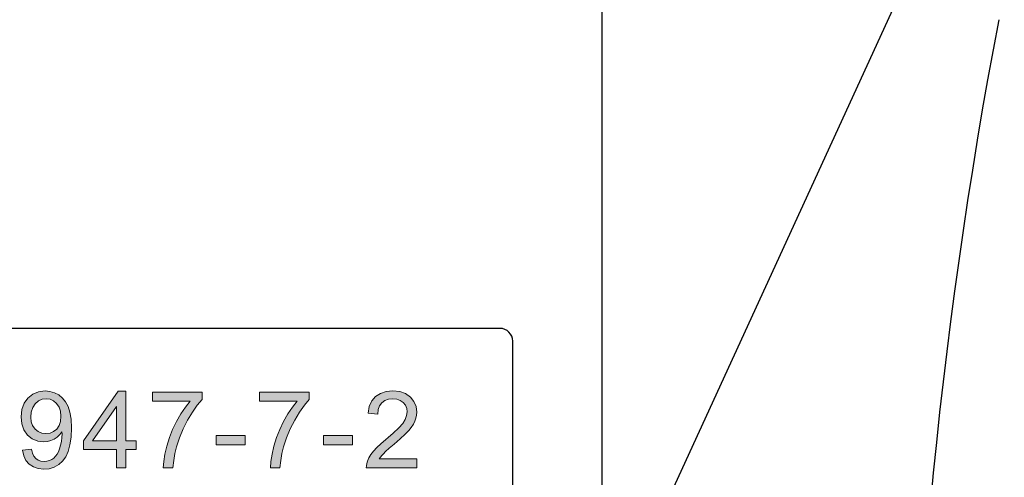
# Model space of a CAD drawing. Header units: millimetres. Extents: x 4315 to 4612, y -4915 to -4705.
# Tile 10 of 13: x 4522 to 4537, y -4781 to -4774. Entities that reach past the tile are written whole.
import ezdxf

# ---------------------------------------------------------------- set-up
doc = ezdxf.new("R2010")
doc.units = ezdxf.units.MM
doc.header["$MEASUREMENT"] = 0
doc.layers.add('PLOT', color=1, linetype='Continuous', lineweight=15)

msp = doc.modelspace()

# ---------------------------------------------------------------- hatches: boundary and pattern name
at = {"layer": 'PLOT'}
h = msp.add_hatch(color=256, dxfattribs=at)
h.paths.add_polyline_path([(4516.939, -4779.522), (4516.78, -4779.522), (4516.78, -4780.722), (4516.939, -4780.722)])
h.paths.add_polyline_path([(4517.474, -4779.663), (4518.182, -4779.663), (4518.182, -4779.522), (4517.315, -4779.522), (4517.315, -4780.722), (4518.21, -4780.722), (4518.21, -4780.58), (4517.474, -4780.58), (4517.474, -4780.171), (4518.137, -4780.171), (4518.137, -4780.031), (4517.474, -4780.031)])
h.paths.add_polyline_path([(4518.709, -4779.812), (4518.753, -4779.752), (4518.809, -4779.703), (4518.875, -4779.666), (4518.952, -4779.644), (4519.04, -4779.637), (4519.115, -4779.644), (4519.182, -4779.663), (4519.239, -4779.697), (4519.288, -4779.744), (4519.328, -4779.808), (4519.36, -4779.888), (4519.517, -4779.851), (4519.476, -4779.748), (4519.419, -4779.662), (4519.346, -4779.593), (4519.257, -4779.542), (4519.157, -4779.511), (4519.043, -4779.501), (4518.94, -4779.509), (4518.843, -4779.533), (4518.752, -4779.573), (4518.671, -4779.629), (4518.603, -4779.7), (4518.548, -4779.786), (4518.508, -4779.884), (4518.485, -4779.993), (4518.477, -4780.112), (4518.484, -4780.225), (4518.505, -4780.332), (4518.54, -4780.434), (4518.589, -4780.526), (4518.65, -4780.602), (4518.725, -4780.663), (4518.814, -4780.707), (4518.919, -4780.733), (4519.04, -4780.742), (4519.159, -4780.731), (4519.265, -4780.696), (4519.358, -4780.639), (4519.435, -4780.56), (4519.495, -4780.461), (4519.537, -4780.341), (4519.378, -4780.301), (4519.35, -4780.393), (4519.308, -4780.47), (4519.253, -4780.529), (4519.187, -4780.572), (4519.112, -4780.598), (4519.028, -4780.606), (4518.956, -4780.6), (4518.888, -4780.581), (4518.824, -4780.55), (4518.766, -4780.506), (4518.72, -4780.449), (4518.685, -4780.379), (4518.66, -4780.298), (4518.645, -4780.209), (4518.64, -4780.112), (4518.645, -4780.033), (4518.657, -4779.957), (4518.678, -4779.881)])
h.paths.add_polyline_path([(4520.136, -4779.642), (4520.181, -4779.638), (4520.236, -4779.645), (4520.285, -4779.666), (4520.328, -4779.701), (4520.351, -4779.732), (4520.369, -4779.774), (4520.384, -4779.827), (4520.53, -4779.815), (4520.51, -4779.729), (4520.474, -4779.656), (4520.422, -4779.596), (4520.356, -4779.552), (4520.279, -4779.525), (4520.19, -4779.516), (4520.072, -4779.532), (4519.971, -4779.578), (4519.888, -4779.654), (4519.817, -4779.781), (4519.774, -4779.949), (4519.76, -4780.16), (4519.773, -4780.348), (4519.811, -4780.497), (4519.876, -4780.606), (4519.961, -4780.682), (4520.061, -4780.727), (4520.176, -4780.742), (4520.246, -4780.736), (4520.31, -4780.719), (4520.369, -4780.691), (4520.422, -4780.651), (4520.467, -4780.601), (4520.503, -4780.542), (4520.53, -4780.475), (4520.546, -4780.405), (4520.552, -4780.332), (4520.54, -4780.224), (4520.506, -4780.131), (4520.448, -4780.052), (4520.374, -4779.991), (4520.291, -4779.955), (4520.197, -4779.943), (4520.142, -4779.947), (4520.088, -4779.961), (4520.036, -4779.982), (4519.988, -4780.013), (4519.944, -4780.053), (4519.906, -4780.103), (4519.911, -4779.992), (4519.925, -4779.899), (4519.948, -4779.825), (4519.978, -4779.766), (4520.014, -4779.716), (4520.057, -4779.677), (4520.095, -4779.655)])
h.paths.add_polyline_path([(4520.105, -4780.081), (4520.168, -4780.073), (4520.231, -4780.081), (4520.287, -4780.105), (4520.335, -4780.145), (4520.372, -4780.198), (4520.394, -4780.264), (4520.401, -4780.341), (4520.394, -4780.421), (4520.371, -4780.489), (4520.334, -4780.545), (4520.286, -4780.587), (4520.233, -4780.613), (4520.174, -4780.621), (4520.132, -4780.617), (4520.091, -4780.605), (4520.052, -4780.584), (4520.016, -4780.556), (4519.986, -4780.521), (4519.961, -4780.478), (4519.943, -4780.431), (4519.933, -4780.383), (4519.929, -4780.333), (4519.937, -4780.26), (4519.96, -4780.198), (4519.999, -4780.145), (4520.048, -4780.105)], flags=16)
h.paths.add_polyline_path([(4521.398, -4779.585), (4521.352, -4779.556), (4521.301, -4779.534), (4521.244, -4779.521), (4521.182, -4779.516), (4521.1, -4779.524), (4521.028, -4779.548), (4520.965, -4779.587), (4520.913, -4779.64), (4520.869, -4779.707), (4520.835, -4779.787), (4520.811, -4779.883), (4520.796, -4779.997), (4520.791, -4780.13), (4520.805, -4780.334), (4520.844, -4780.497), (4520.91, -4780.618), (4520.984, -4780.687), (4521.075, -4780.728), (4521.182, -4780.742), (4521.265, -4780.734), (4521.338, -4780.711), (4521.401, -4780.671), (4521.453, -4780.617), (4521.497, -4780.551), (4521.53, -4780.471), (4521.554, -4780.375), (4521.569, -4780.261), (4521.574, -4780.13), (4521.571, -4780.019), (4521.562, -4779.924), (4521.547, -4779.846), (4521.526, -4779.78), (4521.502, -4779.72), (4521.472, -4779.668), (4521.438, -4779.623)])
h.paths.add_polyline_path([(4521.303, -4779.682), (4521.353, -4779.736), (4521.392, -4779.823), (4521.415, -4779.954), (4521.422, -4780.13), (4521.415, -4780.304), (4521.392, -4780.435), (4521.353, -4780.523), (4521.303, -4780.577), (4521.247, -4780.61), (4521.182, -4780.621), (4521.118, -4780.61), (4521.062, -4780.577), (4521.012, -4780.523), (4520.974, -4780.436), (4520.95, -4780.305), (4520.943, -4780.13), (4520.951, -4779.953), (4520.977, -4779.818), (4521.019, -4779.725), (4521.064, -4779.677), (4521.118, -4779.648), (4521.181, -4779.639), (4521.246, -4779.649)], flags=16)
h.paths.add_polyline_path([(4522.467, -4779.628), (4522.408, -4779.58), (4522.341, -4779.545), (4522.27, -4779.524), (4522.194, -4779.516), (4522.092, -4779.529), (4522.002, -4779.566), (4521.924, -4779.628), (4521.864, -4779.71), (4521.829, -4779.808), (4521.817, -4779.922), (4521.828, -4780.032), (4521.862, -4780.127), (4521.92, -4780.207), (4521.993, -4780.267), (4522.078, -4780.303), (4522.172, -4780.315), (4522.23, -4780.31), (4522.285, -4780.295), (4522.338, -4780.271), (4522.385, -4780.239), (4522.425, -4780.201), (4522.458, -4780.157), (4522.459, -4780.186), (4522.457, -4780.247), (4522.449, -4780.307), (4522.437, -4780.366), (4522.421, -4780.421), (4522.403, -4780.468), (4522.382, -4780.507), (4522.358, -4780.539), (4522.33, -4780.567), (4522.298, -4780.59), (4522.262, -4780.607), (4522.223, -4780.617), (4522.179, -4780.621), (4522.129, -4780.616), (4522.086, -4780.601), (4522.049, -4780.576), (4522.019, -4780.54), (4521.996, -4780.491), (4521.98, -4780.431), (4521.839, -4780.444), (4521.859, -4780.531), (4521.894, -4780.605), (4521.946, -4780.664), (4522.011, -4780.707), (4522.088, -4780.733), (4522.176, -4780.742), (4522.26, -4780.734), (4522.337, -4780.71), (4522.407, -4780.671), (4522.467, -4780.616), (4522.517, -4780.547), (4522.556, -4780.463), (4522.583, -4780.362), (4522.6, -4780.24), (4522.605, -4780.097), (4522.6, -4779.961), (4522.583, -4779.849), (4522.555, -4779.759), (4522.516, -4779.687)])
h.paths.add_polyline_path([(4522.041, -4779.719), (4522.092, -4779.674), (4522.149, -4779.647), (4522.212, -4779.639), (4522.272, -4779.647), (4522.326, -4779.672), (4522.374, -4779.713), (4522.412, -4779.769), (4522.434, -4779.836), (4522.442, -4779.914), (4522.434, -4779.993), (4522.412, -4780.059), (4522.376, -4780.113), (4522.328, -4780.153), (4522.272, -4780.177), (4522.208, -4780.185), (4522.144, -4780.177), (4522.087, -4780.153), (4522.037, -4780.113), (4521.999, -4780.06), (4521.976, -4779.998), (4521.968, -4779.927), (4521.976, -4779.847), (4522, -4779.778)], flags=16)
h = msp.add_hatch(color=256, dxfattribs=at)
h.paths.add_polyline_path([(4523.461, -4779.522), (4523.341, -4779.522), (4522.793, -4780.299), (4522.793, -4780.434), (4523.314, -4780.434), (4523.314, -4780.722), (4523.461, -4780.722), (4523.461, -4780.434), (4523.623, -4780.434), (4523.623, -4780.299), (4523.461, -4780.299)])
h.paths.add_polyline_path([(4523.314, -4780.299), (4523.314, -4779.758), (4522.938, -4780.299)], flags=17)
h.paths.add_polyline_path([(4524.464, -4779.679), (4524.391, -4779.77), (4524.321, -4779.875), (4524.253, -4779.993), (4524.192, -4780.118), (4524.141, -4780.247), (4524.1, -4780.379), (4524.07, -4780.506), (4524.052, -4780.621), (4524.045, -4780.722), (4524.196, -4780.722), (4524.208, -4780.605), (4524.226, -4780.495), (4524.252, -4780.392), (4524.299, -4780.25), (4524.357, -4780.112), (4524.426, -4779.976), (4524.502, -4779.85), (4524.577, -4779.742), (4524.653, -4779.652), (4524.653, -4779.537), (4523.877, -4779.537), (4523.877, -4779.679)])
h.paths.add_polyline_path([(4524.876, -4780.213), (4524.876, -4780.361), (4525.329, -4780.361), (4525.329, -4780.213)])
h.paths.add_polyline_path([(4526.142, -4779.679), (4526.068, -4779.77), (4525.998, -4779.875), (4525.93, -4779.993), (4525.869, -4780.118), (4525.818, -4780.247), (4525.778, -4780.379), (4525.748, -4780.506), (4525.729, -4780.621), (4525.722, -4780.722), (4525.873, -4780.722), (4525.885, -4780.605), (4525.904, -4780.495), (4525.93, -4780.392), (4525.976, -4780.25), (4526.034, -4780.112), (4526.103, -4779.976), (4526.179, -4779.85), (4526.255, -4779.742), (4526.331, -4779.652), (4526.331, -4779.537), (4525.554, -4779.537), (4525.554, -4779.679)])
h = msp.add_hatch(color=256, dxfattribs=at)
h.paths.add_polyline_path([(4527.007, -4780.213), (4526.553, -4780.213), (4526.553, -4780.361), (4527.007, -4780.361)])
h.paths.add_polyline_path([(4527.516, -4779.667), (4527.573, -4779.646), (4527.639, -4779.639), (4527.702, -4779.645), (4527.756, -4779.665), (4527.802, -4779.699), (4527.837, -4779.742), (4527.858, -4779.791), (4527.865, -4779.846), (4527.857, -4779.903), (4527.834, -4779.962), (4527.796, -4780.024), (4527.736, -4780.094), (4527.648, -4780.178), (4527.453, -4780.345), (4527.39, -4780.404), (4527.339, -4780.459), (4527.298, -4780.512), (4527.266, -4780.565), (4527.242, -4780.619), (4527.232, -4780.652), (4527.226, -4780.687), (4527.225, -4780.722), (4528.018, -4780.722), (4528.018, -4780.58), (4527.429, -4780.58), (4527.447, -4780.553), (4527.468, -4780.527), (4527.492, -4780.5), (4527.527, -4780.466), (4527.584, -4780.415), (4527.662, -4780.349), (4527.758, -4780.266), (4527.833, -4780.196), (4527.889, -4780.138), (4527.93, -4780.087), (4527.963, -4780.039), (4527.987, -4779.991), (4528.003, -4779.945), (4528.013, -4779.898), (4528.016, -4779.85), (4528.005, -4779.76), (4527.972, -4779.681), (4527.916, -4779.612), (4527.84, -4779.559), (4527.749, -4779.527), (4527.642, -4779.516), (4527.536, -4779.526), (4527.445, -4779.556), (4527.37, -4779.605), (4527.311, -4779.674), (4527.272, -4779.76), (4527.253, -4779.864), (4527.404, -4779.879), (4527.411, -4779.809), (4527.433, -4779.751), (4527.469, -4779.703)])

# ---------------------------------------------------------------- linework, layer by layer
for p, q in [((4530.918, -4782.087), (4530.918, -4770.152)), ((4536.218, -4771.912), (4531.491, -4782.213)), ((4529.318, -4778.537), (4489.718, -4778.537)), ((4529.518, -4788.537), (4529.518, -4778.737))]:
    msp.add_line(p, q)
for centre, radius, start, end in [((4615.718, -4788.666), 80, 169.2201, 191.1127), ((4529.318, -4778.737), 0.2, 0, 90)]:
    msp.add_arc(centre, radius, start, end)
for p, q in [((4522.002, -4779.566), (4521.924, -4779.628)), ((4522.092, -4779.529), (4522.002, -4779.566)), ((4522.194, -4779.516), (4522.092, -4779.529)), ((4522.27, -4779.524), (4522.194, -4779.516)), ((4522.341, -4779.545), (4522.27, -4779.524)), ((4522.408, -4779.58), (4522.341, -4779.545)), ((4522.467, -4779.628), (4522.408, -4779.58)), ((4523.341, -4779.522), (4522.793, -4780.299)), ((4523.461, -4779.522), (4523.341, -4779.522)), ((4523.461, -4780.299), (4523.461, -4779.522)), ((4523.877, -4779.537), (4523.877, -4779.679)), ((4524.653, -4779.537), (4523.877, -4779.537)), ((4524.653, -4779.652), (4524.653, -4779.537)), ((4525.554, -4779.537), (4525.554, -4779.679)), ((4526.331, -4779.537), (4525.554, -4779.537)), ((4526.331, -4779.652), (4526.331, -4779.537)), ((4527.445, -4779.556), (4527.37, -4779.605)), ((4527.536, -4779.526), (4527.445, -4779.556)), ((4527.642, -4779.516), (4527.536, -4779.526)), ((4527.749, -4779.527), (4527.642, -4779.516)), ((4527.84, -4779.559), (4527.749, -4779.527)), ((4527.916, -4779.612), (4527.84, -4779.559)), ((4521.864, -4779.71), (4521.829, -4779.808)), ((4521.924, -4779.628), (4521.864, -4779.71)), ((4522, -4779.778), (4522.041, -4779.719)), ((4522.041, -4779.719), (4522.092, -4779.674)), ((4522.092, -4779.674), (4522.149, -4779.647)), ((4522.149, -4779.647), (4522.212, -4779.639)), ((4522.212, -4779.639), (4522.272, -4779.647)), ((4522.272, -4779.647), (4522.326, -4779.672)), ((4522.326, -4779.672), (4522.374, -4779.713)), ((4522.374, -4779.713), (4522.412, -4779.769)), ((4522.516, -4779.687), (4522.467, -4779.628)), ((4522.555, -4779.759), (4522.516, -4779.687)), ((4523.877, -4779.679), (4524.464, -4779.679)), ((4524.464, -4779.679), (4524.391, -4779.77)), ((4524.577, -4779.742), (4524.653, -4779.652)), ((4525.554, -4779.679), (4526.142, -4779.679)), ((4526.142, -4779.679), (4526.068, -4779.77)), ((4526.255, -4779.742), (4526.331, -4779.652)), ((4527.311, -4779.674), (4527.272, -4779.76)), ((4527.37, -4779.605), (4527.311, -4779.674)), ((4527.433, -4779.751), (4527.469, -4779.703)), ((4527.469, -4779.703), (4527.516, -4779.667)), ((4527.516, -4779.667), (4527.573, -4779.646)), ((4527.573, -4779.646), (4527.639, -4779.639)), ((4527.639, -4779.639), (4527.702, -4779.645)), ((4527.702, -4779.645), (4527.756, -4779.665)), ((4527.756, -4779.665), (4527.802, -4779.699)), ((4527.802, -4779.699), (4527.837, -4779.742)), ((4527.972, -4779.681), (4527.916, -4779.612)), ((4528.005, -4779.76), (4527.972, -4779.681)), ((4521.829, -4779.808), (4521.817, -4779.922)), ((4521.968, -4779.927), (4521.976, -4779.847)), ((4521.976, -4779.847), (4522, -4779.778)), ((4522.412, -4779.769), (4522.434, -4779.836)), ((4522.434, -4779.836), (4522.442, -4779.914)), ((4522.583, -4779.849), (4522.555, -4779.759)), ((4522.6, -4779.961), (4522.583, -4779.849)), ((4522.938, -4780.299), (4523.314, -4779.758)), ((4523.314, -4779.758), (4523.314, -4780.299)), ((4524.321, -4779.875), (4524.253, -4779.993)), ((4524.391, -4779.77), (4524.321, -4779.875)), ((4524.426, -4779.976), (4524.502, -4779.85)), ((4524.502, -4779.85), (4524.577, -4779.742)), ((4525.998, -4779.875), (4525.93, -4779.993)), ((4526.068, -4779.77), (4525.998, -4779.875)), ((4526.103, -4779.976), (4526.179, -4779.85)), ((4526.179, -4779.85), (4526.255, -4779.742)), ((4527.272, -4779.76), (4527.253, -4779.864)), ((4527.253, -4779.864), (4527.404, -4779.879)), ((4527.404, -4779.879), (4527.411, -4779.809)), ((4527.411, -4779.809), (4527.433, -4779.751)), ((4527.837, -4779.742), (4527.858, -4779.791)), ((4527.865, -4779.846), (4527.857, -4779.903)), ((4527.858, -4779.791), (4527.865, -4779.846)), ((4528.016, -4779.85), (4528.005, -4779.76)), ((4528.013, -4779.898), (4528.016, -4779.85)), ((4521.817, -4779.922), (4521.828, -4780.032)), ((4521.828, -4780.032), (4521.862, -4780.127)), ((4521.976, -4779.998), (4521.968, -4779.927)), ((4521.999, -4780.06), (4521.976, -4779.998)), ((4522.434, -4779.993), (4522.412, -4780.059)), ((4522.442, -4779.914), (4522.434, -4779.993)), ((4522.605, -4780.097), (4522.6, -4779.961)), ((4524.253, -4779.993), (4524.192, -4780.118)), ((4524.357, -4780.112), (4524.426, -4779.976)), ((4525.93, -4779.993), (4525.869, -4780.118)), ((4526.034, -4780.112), (4526.103, -4779.976)), ((4527.796, -4780.024), (4527.736, -4780.094)), ((4527.834, -4779.962), (4527.796, -4780.024)), ((4527.857, -4779.903), (4527.834, -4779.962)), ((4527.93, -4780.087), (4527.963, -4780.039)), ((4527.963, -4780.039), (4527.987, -4779.991)), ((4527.987, -4779.991), (4528.003, -4779.945)), ((4528.003, -4779.945), (4528.013, -4779.898)), ((4521.862, -4780.127), (4521.92, -4780.207)), ((4522.037, -4780.113), (4521.999, -4780.06)), ((4522.087, -4780.153), (4522.037, -4780.113)), ((4522.144, -4780.177), (4522.087, -4780.153)), ((4522.208, -4780.185), (4522.144, -4780.177)), ((4522.272, -4780.177), (4522.208, -4780.185)), ((4522.328, -4780.153), (4522.272, -4780.177)), ((4522.376, -4780.113), (4522.328, -4780.153)), ((4522.412, -4780.059), (4522.376, -4780.113)), ((4522.425, -4780.201), (4522.458, -4780.157)), ((4522.459, -4780.186), (4522.457, -4780.247)), ((4522.458, -4780.157), (4522.459, -4780.186)), ((4522.6, -4780.24), (4522.605, -4780.097)), ((4524.192, -4780.118), (4524.141, -4780.247)), ((4524.299, -4780.25), (4524.357, -4780.112)), ((4525.869, -4780.118), (4525.818, -4780.247)), ((4525.976, -4780.25), (4526.034, -4780.112)), ((4527.648, -4780.178), (4527.454, -4780.344)), ((4527.736, -4780.094), (4527.648, -4780.178)), ((4527.758, -4780.266), (4527.833, -4780.196)), ((4527.833, -4780.196), (4527.889, -4780.138)), ((4527.889, -4780.138), (4527.93, -4780.087)), ((4521.92, -4780.207), (4521.993, -4780.267)), ((4521.993, -4780.267), (4522.078, -4780.303)), ((4522.078, -4780.303), (4522.172, -4780.315)), ((4522.172, -4780.315), (4522.23, -4780.31)), ((4522.23, -4780.31), (4522.285, -4780.295)), ((4522.285, -4780.295), (4522.338, -4780.271)), ((4522.338, -4780.271), (4522.385, -4780.239)), ((4522.385, -4780.239), (4522.425, -4780.201)), ((4522.449, -4780.307), (4522.437, -4780.366)), ((4522.457, -4780.247), (4522.449, -4780.307)), ((4522.583, -4780.362), (4522.6, -4780.24)), ((4522.793, -4780.299), (4522.793, -4780.434)), ((4523.314, -4780.299), (4522.938, -4780.299)), ((4523.623, -4780.299), (4523.461, -4780.299)), ((4523.623, -4780.434), (4523.623, -4780.299)), ((4524.141, -4780.247), (4524.1, -4780.379)), ((4524.252, -4780.392), (4524.299, -4780.25)), ((4524.876, -4780.213), (4524.876, -4780.361)), ((4525.329, -4780.213), (4524.876, -4780.213)), ((4525.329, -4780.361), (4525.329, -4780.213)), ((4525.818, -4780.247), (4525.778, -4780.379)), ((4525.93, -4780.392), (4525.976, -4780.25)), ((4526.553, -4780.213), (4526.553, -4780.361)), ((4527.007, -4780.213), (4526.553, -4780.213)), ((4527.007, -4780.361), (4527.007, -4780.213)), ((4527.454, -4780.344), (4527.39, -4780.404)), ((4527.584, -4780.415), (4527.662, -4780.349)), ((4527.662, -4780.349), (4527.758, -4780.266)), ((4521.98, -4780.431), (4521.839, -4780.444)), ((4521.839, -4780.444), (4521.859, -4780.531)), ((4521.996, -4780.491), (4521.98, -4780.431)), ((4522.019, -4780.54), (4521.996, -4780.491)), ((4522.403, -4780.468), (4522.382, -4780.507)), ((4522.421, -4780.421), (4522.403, -4780.468)), ((4522.437, -4780.366), (4522.421, -4780.421)), ((4522.517, -4780.547), (4522.556, -4780.463)), ((4522.556, -4780.463), (4522.583, -4780.362)), ((4522.793, -4780.434), (4523.314, -4780.434)), ((4523.314, -4780.434), (4523.314, -4780.722)), ((4523.461, -4780.722), (4523.461, -4780.434)), ((4523.461, -4780.434), (4523.623, -4780.434)), ((4524.07, -4780.506), (4524.052, -4780.621)), ((4524.1, -4780.379), (4524.07, -4780.506)), ((4524.208, -4780.605), (4524.226, -4780.495)), ((4524.226, -4780.495), (4524.252, -4780.392)), ((4524.876, -4780.361), (4525.329, -4780.361)), ((4525.748, -4780.506), (4525.729, -4780.621)), ((4525.778, -4780.379), (4525.748, -4780.506)), ((4525.885, -4780.605), (4525.904, -4780.495)), ((4525.904, -4780.495), (4525.93, -4780.392)), ((4526.553, -4780.361), (4527.007, -4780.361)), ((4527.339, -4780.459), (4527.298, -4780.512)), ((4527.39, -4780.404), (4527.339, -4780.459)), ((4527.468, -4780.527), (4527.492, -4780.5)), ((4527.492, -4780.5), (4527.527, -4780.466)), ((4527.527, -4780.466), (4527.584, -4780.415)), ((4521.859, -4780.531), (4521.894, -4780.605)), ((4521.894, -4780.605), (4521.946, -4780.664)), ((4522.049, -4780.576), (4522.019, -4780.54)), ((4522.086, -4780.601), (4522.049, -4780.576)), ((4522.129, -4780.616), (4522.086, -4780.601)), ((4522.179, -4780.621), (4522.129, -4780.616)), ((4522.223, -4780.617), (4522.179, -4780.621)), ((4522.262, -4780.607), (4522.223, -4780.617)), ((4522.298, -4780.59), (4522.262, -4780.607)), ((4522.33, -4780.567), (4522.298, -4780.59)), ((4522.358, -4780.539), (4522.33, -4780.567)), ((4522.382, -4780.507), (4522.358, -4780.539)), ((4522.407, -4780.671), (4522.467, -4780.616)), ((4522.467, -4780.616), (4522.517, -4780.547)), ((4524.052, -4780.621), (4524.045, -4780.722)), ((4524.196, -4780.722), (4524.208, -4780.605)), ((4525.729, -4780.621), (4525.722, -4780.722)), ((4525.873, -4780.722), (4525.885, -4780.605)), ((4527.232, -4780.652), (4527.226, -4780.687)), ((4527.242, -4780.619), (4527.232, -4780.652)), ((4527.266, -4780.565), (4527.242, -4780.619)), ((4527.298, -4780.512), (4527.266, -4780.565)), ((4527.429, -4780.58), (4527.447, -4780.553)), ((4528.018, -4780.58), (4527.429, -4780.58)), ((4527.447, -4780.553), (4527.468, -4780.527)), ((4528.018, -4780.722), (4528.018, -4780.58)), ((4521.946, -4780.664), (4522.011, -4780.707)), ((4522.011, -4780.707), (4522.088, -4780.733)), ((4522.088, -4780.733), (4522.176, -4780.742)), ((4522.176, -4780.742), (4522.26, -4780.734)), ((4522.26, -4780.734), (4522.337, -4780.71)), ((4522.337, -4780.71), (4522.407, -4780.671)), ((4523.314, -4780.722), (4523.461, -4780.722)), ((4524.045, -4780.722), (4524.196, -4780.722)), ((4525.722, -4780.722), (4525.873, -4780.722)), ((4527.226, -4780.687), (4527.225, -4780.722)), ((4527.225, -4780.722), (4528.018, -4780.722))]:
    msp.add_line(p, q, dxfattribs=at)

doc.saveas('drawing.dxf')
